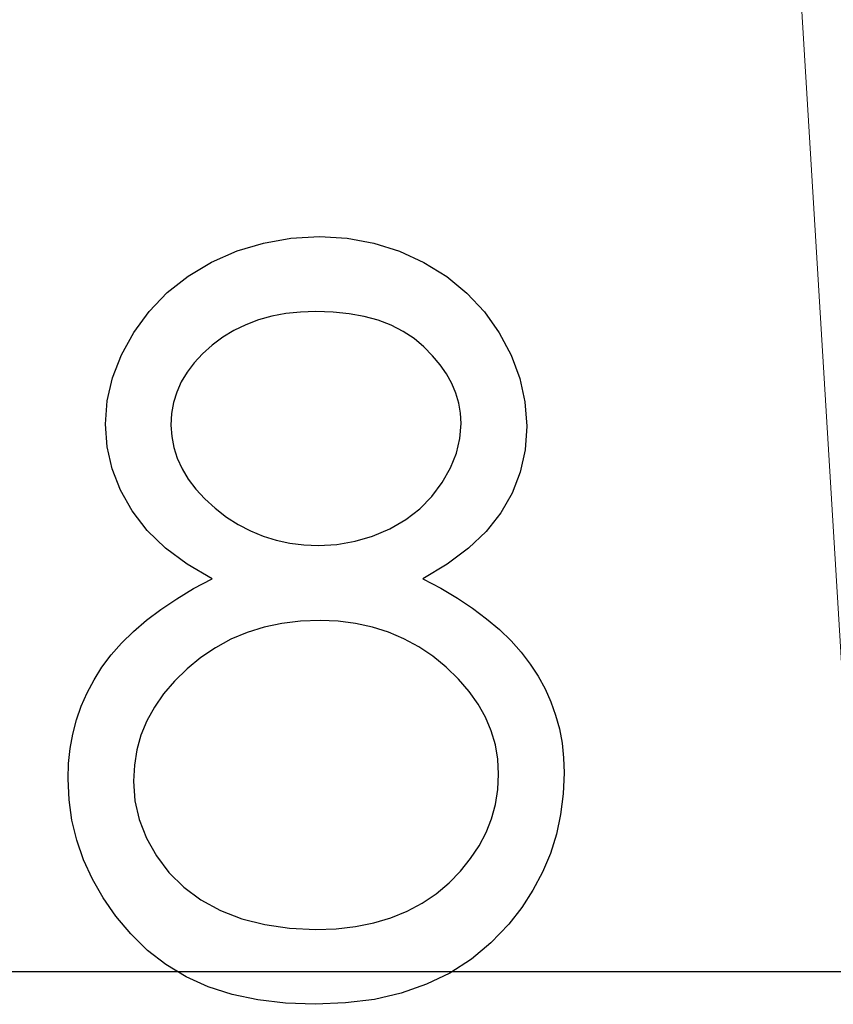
# Model space of a CAD drawing. Header units: millimetres. Extents: x 0 to 163, y 0 to 120.
# Tile 16 of 29: x 65.8 to 69.7, y 84.56 to 89.28. Entities that reach past the tile are written whole.
import ezdxf

# ---------------------------------------------------------------- set-up
doc = ezdxf.new("R2010")
doc.units = ezdxf.units.MM
doc.header["$LTSCALE"] = 0.5

msp = doc.modelspace()

# ---------------------------------------------------------------- linework, layer by layer
at = {"color": 7, "linetype": 'Continuous'}
for p in [(61.5955, 84.7164), (63.0122, 84.7164), (63.0122, 84.7164), (63.0122, 84.7164), (63.0122, 84.7164), (63.0122, 84.7164), (63.0122, 84.7164), (63.0122, 84.7164), (63.0122, 84.7164), (63.0122, 84.7164), (63.0122, 84.7164), (63.0122, 84.7164), (63.0122, 84.7164)]:
    msp.add_line(p, (146.2995, 84.7164), dxfattribs=at)
at = {"color": 7, "linetype": 'Continuous', "lineweight": 15, "flags": 128}
msp.add_lwpolyline([(69.5228, 89.714), (69.793, 85.2765), (69.8308, 84.7134)], dxfattribs=at)
at = {"color": 7, "linetype": 'Continuous', "flags": 128}
for points in [[(67.7302, 86.5989), (67.8157, 86.5534), (67.895, 86.5064), (67.9679, 86.4573), (68.0352, 86.4075), (68.0969, 86.3556), (68.1523, 86.3017), (68.2013, 86.247), (68.2448, 86.1902), (68.2827, 86.132), (68.3156, 86.0717), (68.3437, 86.0093), (68.3661, 85.9455), (68.3843, 85.8789), (68.397, 85.8109), (68.404, 85.7408), (68.4068, 85.6685), (68.4068, 85.6685), (68.4026, 85.5676), (68.3899, 85.4694), (68.3696, 85.3741), (68.3409, 85.2822), (68.303, 85.1925), (68.2574, 85.1069), (68.2041, 85.0235), (68.1417, 84.9436), (68.1417, 84.9436), (68.0562, 84.8538), (67.9623, 84.7753), (67.8592, 84.7094), (67.747, 84.6554), (67.6264, 84.6134), (67.4974, 84.5832), (67.3593, 84.5657), (67.2128, 84.5594), (67.2128, 84.5594), (67.0718, 84.565), (66.9393, 84.5804), (66.8152, 84.607), (66.7009, 84.6435), (66.5944, 84.6912), (66.4976, 84.7494), (66.4093, 84.8174), (66.3293, 84.8966), (66.2585, 84.9821), (66.1975, 85.0698), (66.1464, 85.1595), (66.1036, 85.2514), (66.0706, 85.3453), (66.0475, 85.4414), (66.0335, 85.5395), (66.0286, 85.6398), (66.0286, 85.6398), (66.0314, 85.7134), (66.0391, 85.7849), (66.0517, 85.8543), (66.0692, 85.9224), (66.0924, 85.9883), (66.1204, 86.0521), (66.1534, 86.1145), (66.1912, 86.1748), (66.2354, 86.2336), (66.2852, 86.2904), (66.342, 86.3458), (66.4051, 86.3998), (66.4738, 86.4524), (66.5495, 86.5029), (66.6308, 86.552), (66.7192, 86.5989), (66.7192, 86.5989), (66.5993, 86.6683), (66.4955, 86.7462), (66.4079, 86.831), (66.3357, 86.9243), (66.2796, 87.0231), (66.2403, 87.1255), (66.2158, 87.2313), (66.2081, 87.3407), (66.2081, 87.3407), (66.2165, 87.4522), (66.2417, 87.5623), (66.2845, 87.6717), (66.3434, 87.7789), (66.4177, 87.8806), (66.5046, 87.9703), (66.6042, 88.0489), (66.7171, 88.1162), (66.8391, 88.1701), (66.966, 88.208), (67.0971, 88.2311), (67.2338, 88.2389), (67.2338, 88.2389), (67.367, 88.2311), (67.4946, 88.208), (67.6173, 88.1687), (67.7351, 88.1148), (67.8445, 88.0475), (67.9405, 87.9682), (68.0247, 87.8785), (68.0962, 87.7775), (68.1537, 87.6702), (68.1943, 87.5595), (68.2189, 87.4466), (68.2273, 87.3309), (68.2273, 87.3309), (68.2196, 87.2173), (68.1964, 87.1101), (68.1572, 87.0091), (68.1032, 86.9144), (68.0331, 86.8261), (67.9482, 86.7448), (67.8466, 86.6683), (67.7302, 86.5989)], [(67.7302, 86.5989), (67.8157, 86.5534), (67.895, 86.5064), (67.9679, 86.4573), (68.0352, 86.4075), (68.0969, 86.3556), (68.1523, 86.3017), (68.2013, 86.247), (68.2448, 86.1902), (68.2827, 86.132), (68.3156, 86.0717), (68.3437, 86.0093), (68.3661, 85.9455), (68.3843, 85.8789), (68.397, 85.8109), (68.404, 85.7408), (68.4068, 85.6685), (68.4068, 85.6685), (68.4026, 85.5676), (68.3899, 85.4694), (68.3696, 85.3741), (68.3409, 85.2822), (68.303, 85.1925), (68.2574, 85.1069), (68.2041, 85.0235), (68.1417, 84.9436), (68.1417, 84.9436), (68.0562, 84.8538), (67.9623, 84.7753), (67.8592, 84.7094), (67.747, 84.6554), (67.6264, 84.6134), (67.4974, 84.5832), (67.3593, 84.5657), (67.2128, 84.5594), (67.2128, 84.5594), (67.0718, 84.565), (66.9393, 84.5804), (66.8152, 84.607), (66.7009, 84.6435), (66.5944, 84.6912), (66.4976, 84.7494), (66.4093, 84.8174), (66.3293, 84.8966), (66.2585, 84.9821), (66.1975, 85.0698), (66.1464, 85.1595), (66.1036, 85.2514), (66.0706, 85.3453), (66.0475, 85.4414), (66.0335, 85.5395), (66.0286, 85.6398), (66.0286, 85.6398), (66.0314, 85.7134), (66.0391, 85.7849), (66.0517, 85.8543), (66.0692, 85.9224), (66.0924, 85.9883), (66.1204, 86.0521), (66.1534, 86.1145), (66.1912, 86.1748), (66.2354, 86.2336), (66.2852, 86.2904), (66.342, 86.3458), (66.4051, 86.3998), (66.4738, 86.4524), (66.5495, 86.5029), (66.6308, 86.552), (66.7192, 86.5989), (66.7192, 86.5989), (66.5993, 86.6683), (66.4955, 86.7462), (66.4079, 86.831), (66.3357, 86.9243), (66.2796, 87.0231), (66.2403, 87.1255), (66.2158, 87.2313), (66.2081, 87.3407), (66.2081, 87.3407), (66.2165, 87.4522), (66.2417, 87.5623), (66.2845, 87.6717), (66.3434, 87.7789), (66.4177, 87.8806), (66.5046, 87.9703), (66.6042, 88.0489), (66.7171, 88.1162), (66.8391, 88.1701), (66.966, 88.208), (67.0971, 88.2311), (67.2338, 88.2389), (67.2338, 88.2389), (67.367, 88.2311), (67.4946, 88.208), (67.6173, 88.1687), (67.7351, 88.1148), (67.8445, 88.0475), (67.9405, 87.9682), (68.0247, 87.8785), (68.0962, 87.7775), (68.1537, 87.6702), (68.1943, 87.5595), (68.2189, 87.4466), (68.2273, 87.3309), (68.2273, 87.3309), (68.2196, 87.2173), (68.1964, 87.1101), (68.1572, 87.0091), (68.1032, 86.9144), (68.0331, 86.8261), (67.9482, 86.7448), (67.8466, 86.6683), (67.7302, 86.5989)], [(67.7302, 86.5989), (67.8157, 86.5534), (67.895, 86.5064), (67.9679, 86.4573), (68.0352, 86.4075), (68.0969, 86.3556), (68.1523, 86.3017), (68.2013, 86.247), (68.2448, 86.1902), (68.2827, 86.132), (68.3156, 86.0717), (68.3437, 86.0093), (68.3661, 85.9455), (68.3843, 85.8789), (68.397, 85.8109), (68.404, 85.7408), (68.4068, 85.6685), (68.4068, 85.6685), (68.4026, 85.5676), (68.3899, 85.4694), (68.3696, 85.3741), (68.3409, 85.2822), (68.303, 85.1925), (68.2574, 85.1069), (68.2041, 85.0235), (68.1417, 84.9436), (68.1417, 84.9436), (68.0562, 84.8538), (67.9623, 84.7753), (67.8592, 84.7094), (67.747, 84.6554), (67.6264, 84.6134), (67.4974, 84.5832), (67.3593, 84.5657), (67.2128, 84.5594), (67.2128, 84.5594), (67.0718, 84.565), (66.9393, 84.5804), (66.8152, 84.607), (66.7009, 84.6435), (66.5944, 84.6912), (66.4976, 84.7494), (66.4093, 84.8174), (66.3293, 84.8966), (66.2585, 84.9821), (66.1975, 85.0698), (66.1464, 85.1595), (66.1036, 85.2514), (66.0706, 85.3453), (66.0475, 85.4414), (66.0335, 85.5395), (66.0286, 85.6398), (66.0286, 85.6398), (66.0314, 85.7134), (66.0391, 85.7849), (66.0517, 85.8543), (66.0692, 85.9224), (66.0924, 85.9883), (66.1204, 86.0521), (66.1534, 86.1145), (66.1912, 86.1748), (66.2354, 86.2336), (66.2852, 86.2904), (66.342, 86.3458), (66.4051, 86.3998), (66.4738, 86.4524), (66.5495, 86.5029), (66.6308, 86.552), (66.7192, 86.5989), (66.7192, 86.5989), (66.5993, 86.6683), (66.4955, 86.7462), (66.4079, 86.831), (66.3357, 86.9243), (66.2796, 87.0231), (66.2403, 87.1255), (66.2158, 87.2313), (66.2081, 87.3407), (66.2081, 87.3407), (66.2165, 87.4522), (66.2417, 87.5623), (66.2845, 87.6717), (66.3434, 87.7789), (66.4177, 87.8806), (66.5046, 87.9703), (66.6042, 88.0489), (66.7171, 88.1162), (66.8391, 88.1701), (66.966, 88.208), (67.0971, 88.2311), (67.2338, 88.2389), (67.2338, 88.2389), (67.367, 88.2311), (67.4946, 88.208), (67.6173, 88.1687), (67.7351, 88.1148), (67.8445, 88.0475), (67.9405, 87.9682), (68.0247, 87.8785), (68.0962, 87.7775), (68.1537, 87.6702), (68.1943, 87.5595), (68.2189, 87.4466), (68.2273, 87.3309), (68.2273, 87.3309), (68.2196, 87.2173), (68.1964, 87.1101), (68.1572, 87.0091), (68.1032, 86.9144), (68.0331, 86.8261), (67.9482, 86.7448), (67.8466, 86.6683), (67.7302, 86.5989)], [(67.7302, 86.5989), (67.8157, 86.5534), (67.895, 86.5064), (67.9679, 86.4573), (68.0352, 86.4075), (68.0969, 86.3556), (68.1523, 86.3017), (68.2013, 86.247), (68.2448, 86.1902), (68.2827, 86.132), (68.3156, 86.0717), (68.3437, 86.0093), (68.3661, 85.9455), (68.3843, 85.8789), (68.397, 85.8109), (68.404, 85.7408), (68.4068, 85.6685), (68.4068, 85.6685), (68.4026, 85.5676), (68.3899, 85.4694), (68.3696, 85.3741), (68.3409, 85.2822), (68.303, 85.1925), (68.2574, 85.1069), (68.2041, 85.0235), (68.1417, 84.9436), (68.1417, 84.9436), (68.0562, 84.8538), (67.9623, 84.7753), (67.8592, 84.7094), (67.747, 84.6554), (67.6264, 84.6134), (67.4974, 84.5832), (67.3593, 84.5657), (67.2128, 84.5594), (67.2128, 84.5594), (67.0718, 84.565), (66.9393, 84.5804), (66.8152, 84.607), (66.7009, 84.6435), (66.5944, 84.6912), (66.4976, 84.7494), (66.4093, 84.8174), (66.3293, 84.8966), (66.2585, 84.9821), (66.1975, 85.0698), (66.1464, 85.1595), (66.1036, 85.2514), (66.0706, 85.3453), (66.0475, 85.4414), (66.0335, 85.5395), (66.0286, 85.6398), (66.0286, 85.6398), (66.0314, 85.7134), (66.0391, 85.7849), (66.0517, 85.8543), (66.0692, 85.9224), (66.0924, 85.9883), (66.1204, 86.0521), (66.1534, 86.1145), (66.1912, 86.1748), (66.2354, 86.2336), (66.2852, 86.2904), (66.342, 86.3458), (66.4051, 86.3998), (66.4738, 86.4524), (66.5495, 86.5029), (66.6308, 86.552), (66.7192, 86.5989), (66.7192, 86.5989), (66.5993, 86.6683), (66.4955, 86.7462), (66.4079, 86.831), (66.3357, 86.9243), (66.2796, 87.0231), (66.2403, 87.1255), (66.2158, 87.2313), (66.2081, 87.3407), (66.2081, 87.3407), (66.2165, 87.4522), (66.2417, 87.5623), (66.2845, 87.6717), (66.3434, 87.7789), (66.4177, 87.8806), (66.5046, 87.9703), (66.6042, 88.0489), (66.7171, 88.1162), (66.8391, 88.1701), (66.966, 88.208), (67.0971, 88.2311), (67.2338, 88.2389), (67.2338, 88.2389), (67.367, 88.2311), (67.4946, 88.208), (67.6173, 88.1687), (67.7351, 88.1148), (67.8445, 88.0475), (67.9405, 87.9682), (68.0247, 87.8785), (68.0962, 87.7775), (68.1537, 87.6702), (68.1943, 87.5595), (68.2189, 87.4466), (68.2273, 87.3309), (68.2273, 87.3309), (68.2196, 87.2173), (68.1964, 87.1101), (68.1572, 87.0091), (68.1032, 86.9144), (68.0331, 86.8261), (67.9482, 86.7448), (67.8466, 86.6683), (67.7302, 86.5989)], [(67.7302, 86.5989), (67.8157, 86.5534), (67.895, 86.5064), (67.9679, 86.4573), (68.0352, 86.4075), (68.0969, 86.3556), (68.1523, 86.3017), (68.2013, 86.247), (68.2448, 86.1902), (68.2827, 86.132), (68.3156, 86.0717), (68.3437, 86.0093), (68.3661, 85.9455), (68.3843, 85.8789), (68.397, 85.8109), (68.404, 85.7408), (68.4068, 85.6685), (68.4068, 85.6685), (68.4026, 85.5676), (68.3899, 85.4694), (68.3696, 85.3741), (68.3409, 85.2822), (68.303, 85.1925), (68.2574, 85.1069), (68.2041, 85.0235), (68.1417, 84.9436), (68.1417, 84.9436), (68.0562, 84.8538), (67.9623, 84.7753), (67.8592, 84.7094), (67.747, 84.6554), (67.6264, 84.6134), (67.4974, 84.5832), (67.3593, 84.5657), (67.2128, 84.5594), (67.2128, 84.5594), (67.0718, 84.565), (66.9393, 84.5804), (66.8152, 84.607), (66.7009, 84.6435), (66.5944, 84.6912), (66.4976, 84.7494), (66.4093, 84.8174), (66.3293, 84.8966), (66.2585, 84.9821), (66.1975, 85.0698), (66.1464, 85.1595), (66.1036, 85.2514), (66.0706, 85.3453), (66.0475, 85.4414), (66.0335, 85.5395), (66.0286, 85.6398), (66.0286, 85.6398), (66.0314, 85.7134), (66.0391, 85.7849), (66.0517, 85.8543), (66.0692, 85.9224), (66.0924, 85.9883), (66.1204, 86.0521), (66.1534, 86.1145), (66.1912, 86.1748), (66.2354, 86.2336), (66.2852, 86.2904), (66.342, 86.3458), (66.4051, 86.3998), (66.4738, 86.4524), (66.5495, 86.5029), (66.6308, 86.552), (66.7192, 86.5989), (66.7192, 86.5989), (66.5993, 86.6683), (66.4955, 86.7462), (66.4079, 86.831), (66.3357, 86.9243), (66.2796, 87.0231), (66.2403, 87.1255), (66.2158, 87.2313), (66.2081, 87.3407), (66.2081, 87.3407), (66.2165, 87.4522), (66.2417, 87.5623), (66.2845, 87.6717), (66.3434, 87.7789), (66.4177, 87.8806), (66.5046, 87.9703), (66.6042, 88.0489), (66.7171, 88.1162), (66.8391, 88.1701), (66.966, 88.208), (67.0971, 88.2311), (67.2338, 88.2389), (67.2338, 88.2389), (67.367, 88.2311), (67.4946, 88.208), (67.6173, 88.1687), (67.7351, 88.1148), (67.8445, 88.0475), (67.9405, 87.9682), (68.0247, 87.8785), (68.0962, 87.7775), (68.1537, 87.6702), (68.1943, 87.5595), (68.2189, 87.4466), (68.2273, 87.3309), (68.2273, 87.3309), (68.2196, 87.2173), (68.1964, 87.1101), (68.1572, 87.0091), (68.1032, 86.9144), (68.0331, 86.8261), (67.9482, 86.7448), (67.8466, 86.6683), (67.7302, 86.5989)], [(67.7302, 86.5989), (67.8157, 86.5534), (67.895, 86.5064), (67.9679, 86.4573), (68.0352, 86.4075), (68.0969, 86.3556), (68.1523, 86.3017), (68.2013, 86.247), (68.2448, 86.1902), (68.2827, 86.132), (68.3156, 86.0717), (68.3437, 86.0093), (68.3661, 85.9455), (68.3843, 85.8789), (68.397, 85.8109), (68.404, 85.7408), (68.4068, 85.6685), (68.4068, 85.6685), (68.4026, 85.5676), (68.3899, 85.4694), (68.3696, 85.3741), (68.3409, 85.2822), (68.303, 85.1925), (68.2574, 85.1069), (68.2041, 85.0235), (68.1417, 84.9436), (68.1417, 84.9436), (68.0562, 84.8538), (67.9623, 84.7753), (67.8592, 84.7094), (67.747, 84.6554), (67.6264, 84.6134), (67.4974, 84.5832), (67.3593, 84.5657), (67.2128, 84.5594), (67.2128, 84.5594), (67.0718, 84.565), (66.9393, 84.5804), (66.8152, 84.607), (66.7009, 84.6435), (66.5944, 84.6912), (66.4976, 84.7494), (66.4093, 84.8174), (66.3293, 84.8966), (66.2585, 84.9821), (66.1975, 85.0698), (66.1464, 85.1595), (66.1036, 85.2514), (66.0706, 85.3453), (66.0475, 85.4414), (66.0335, 85.5395), (66.0286, 85.6398), (66.0286, 85.6398), (66.0314, 85.7134), (66.0391, 85.7849), (66.0517, 85.8543), (66.0692, 85.9224), (66.0924, 85.9883), (66.1204, 86.0521), (66.1534, 86.1145), (66.1912, 86.1748), (66.2354, 86.2336), (66.2852, 86.2904), (66.342, 86.3458), (66.4051, 86.3998), (66.4738, 86.4524), (66.5495, 86.5029), (66.6308, 86.552), (66.7192, 86.5989), (66.7192, 86.5989), (66.5993, 86.6683), (66.4955, 86.7462), (66.4079, 86.831), (66.3357, 86.9243), (66.2796, 87.0231), (66.2403, 87.1255), (66.2158, 87.2313), (66.2081, 87.3407), (66.2081, 87.3407), (66.2165, 87.4522), (66.2417, 87.5623), (66.2845, 87.6717), (66.3434, 87.7789), (66.4177, 87.8806), (66.5046, 87.9703), (66.6042, 88.0489), (66.7171, 88.1162), (66.8391, 88.1701), (66.966, 88.208), (67.0971, 88.2311), (67.2338, 88.2389), (67.2338, 88.2389), (67.367, 88.2311), (67.4946, 88.208), (67.6173, 88.1687), (67.7351, 88.1148), (67.8445, 88.0475), (67.9405, 87.9682), (68.0247, 87.8785), (68.0962, 87.7775), (68.1537, 87.6702), (68.1943, 87.5595), (68.2189, 87.4466), (68.2273, 87.3309), (68.2273, 87.3309), (68.2196, 87.2173), (68.1964, 87.1101), (68.1572, 87.0091), (68.1032, 86.9144), (68.0331, 86.8261), (67.9482, 86.7448), (67.8466, 86.6683), (67.7302, 86.5989)], [(67.7302, 86.5989), (67.8157, 86.5534), (67.895, 86.5064), (67.9679, 86.4573), (68.0352, 86.4075), (68.0969, 86.3556), (68.1523, 86.3017), (68.2013, 86.247), (68.2448, 86.1902), (68.2827, 86.132), (68.3156, 86.0717), (68.3437, 86.0093), (68.3661, 85.9455), (68.3843, 85.8789), (68.397, 85.8109), (68.404, 85.7408), (68.4068, 85.6685), (68.4068, 85.6685), (68.4026, 85.5676), (68.3899, 85.4694), (68.3696, 85.3741), (68.3409, 85.2822), (68.303, 85.1925), (68.2574, 85.1069), (68.2041, 85.0235), (68.1417, 84.9436), (68.1417, 84.9436), (68.0562, 84.8538), (67.9623, 84.7753), (67.8592, 84.7094), (67.747, 84.6554), (67.6264, 84.6134), (67.4974, 84.5832), (67.3593, 84.5657), (67.2128, 84.5594), (67.2128, 84.5594), (67.0718, 84.565), (66.9393, 84.5804), (66.8152, 84.607), (66.7009, 84.6435), (66.5944, 84.6912), (66.4976, 84.7494), (66.4093, 84.8174), (66.3293, 84.8966), (66.2585, 84.9821), (66.1975, 85.0698), (66.1464, 85.1595), (66.1036, 85.2514), (66.0706, 85.3453), (66.0475, 85.4414), (66.0335, 85.5395), (66.0286, 85.6398), (66.0286, 85.6398), (66.0314, 85.7134), (66.0391, 85.7849), (66.0517, 85.8543), (66.0692, 85.9224), (66.0924, 85.9883), (66.1204, 86.0521), (66.1534, 86.1145), (66.1912, 86.1748), (66.2354, 86.2336), (66.2852, 86.2904), (66.342, 86.3458), (66.4051, 86.3998), (66.4738, 86.4524), (66.5495, 86.5029), (66.6308, 86.552), (66.7192, 86.5989), (66.7192, 86.5989), (66.5993, 86.6683), (66.4955, 86.7462), (66.4079, 86.831), (66.3357, 86.9243), (66.2796, 87.0231), (66.2403, 87.1255), (66.2158, 87.2313), (66.2081, 87.3407), (66.2081, 87.3407), (66.2165, 87.4522), (66.2417, 87.5623), (66.2845, 87.6717), (66.3434, 87.7789), (66.4177, 87.8806), (66.5046, 87.9703), (66.6042, 88.0489), (66.7171, 88.1162), (66.8391, 88.1701), (66.966, 88.208), (67.0971, 88.2311), (67.2338, 88.2389), (67.2338, 88.2389), (67.367, 88.2311), (67.4946, 88.208), (67.6173, 88.1687), (67.7351, 88.1148), (67.8445, 88.0475), (67.9405, 87.9682), (68.0247, 87.8785), (68.0962, 87.7775), (68.1537, 87.6702), (68.1943, 87.5595), (68.2189, 87.4466), (68.2273, 87.3309), (68.2273, 87.3309), (68.2196, 87.2173), (68.1964, 87.1101), (68.1572, 87.0091), (68.1032, 86.9144), (68.0331, 86.8261), (67.9482, 86.7448), (67.8466, 86.6683), (67.7302, 86.5989)], [(67.7302, 86.5989), (67.8157, 86.5534), (67.895, 86.5064), (67.9679, 86.4573), (68.0352, 86.4075), (68.0969, 86.3556), (68.1523, 86.3017), (68.2013, 86.247), (68.2448, 86.1902), (68.2827, 86.132), (68.3156, 86.0717), (68.3437, 86.0093), (68.3661, 85.9455), (68.3843, 85.8789), (68.397, 85.8109), (68.404, 85.7408), (68.4068, 85.6685), (68.4068, 85.6685), (68.4026, 85.5676), (68.3899, 85.4694), (68.3696, 85.3741), (68.3409, 85.2822), (68.303, 85.1925), (68.2574, 85.1069), (68.2041, 85.0235), (68.1417, 84.9436), (68.1417, 84.9436), (68.0562, 84.8538), (67.9623, 84.7753), (67.8592, 84.7094), (67.747, 84.6554), (67.6264, 84.6134), (67.4974, 84.5832), (67.3593, 84.5657), (67.2128, 84.5594), (67.2128, 84.5594), (67.0718, 84.565), (66.9393, 84.5804), (66.8152, 84.607), (66.7009, 84.6435), (66.5944, 84.6912), (66.4976, 84.7494), (66.4093, 84.8174), (66.3293, 84.8966), (66.2585, 84.9821), (66.1975, 85.0698), (66.1464, 85.1595), (66.1036, 85.2514), (66.0706, 85.3453), (66.0475, 85.4414), (66.0335, 85.5395), (66.0286, 85.6398), (66.0286, 85.6398), (66.0314, 85.7134), (66.0391, 85.7849), (66.0517, 85.8543), (66.0692, 85.9224), (66.0924, 85.9883), (66.1204, 86.0521), (66.1534, 86.1145), (66.1912, 86.1748), (66.2354, 86.2336), (66.2852, 86.2904), (66.342, 86.3458), (66.4051, 86.3998), (66.4738, 86.4524), (66.5495, 86.5029), (66.6308, 86.552), (66.7192, 86.5989), (66.7192, 86.5989), (66.5993, 86.6683), (66.4955, 86.7462), (66.4079, 86.831), (66.3357, 86.9243), (66.2796, 87.0231), (66.2403, 87.1255), (66.2158, 87.2313), (66.2081, 87.3407), (66.2081, 87.3407), (66.2165, 87.4522), (66.2417, 87.5623), (66.2845, 87.6717), (66.3434, 87.7789), (66.4177, 87.8806), (66.5046, 87.9703), (66.6042, 88.0489), (66.7171, 88.1162), (66.8391, 88.1701), (66.966, 88.208), (67.0971, 88.2311), (67.2338, 88.2389), (67.2338, 88.2389), (67.367, 88.2311), (67.4946, 88.208), (67.6173, 88.1687), (67.7351, 88.1148), (67.8445, 88.0475), (67.9405, 87.9682), (68.0247, 87.8785), (68.0962, 87.7775), (68.1537, 87.6702), (68.1943, 87.5595), (68.2189, 87.4466), (68.2273, 87.3309), (68.2273, 87.3309), (68.2196, 87.2173), (68.1964, 87.1101), (68.1572, 87.0091), (68.1032, 86.9144), (68.0331, 86.8261), (67.9482, 86.7448), (67.8466, 86.6683), (67.7302, 86.5989)], [(67.7302, 86.5989), (67.8157, 86.5534), (67.895, 86.5064), (67.9679, 86.4573), (68.0352, 86.4075), (68.0969, 86.3556), (68.1523, 86.3017), (68.2013, 86.247), (68.2448, 86.1902), (68.2827, 86.132), (68.3156, 86.0717), (68.3437, 86.0093), (68.3661, 85.9455), (68.3843, 85.8789), (68.397, 85.8109), (68.404, 85.7408), (68.4068, 85.6685), (68.4068, 85.6685), (68.4026, 85.5676), (68.3899, 85.4694), (68.3696, 85.3741), (68.3409, 85.2822), (68.303, 85.1925), (68.2574, 85.1069), (68.2041, 85.0235), (68.1417, 84.9436), (68.1417, 84.9436), (68.0562, 84.8538), (67.9623, 84.7753), (67.8592, 84.7094), (67.747, 84.6554), (67.6264, 84.6134), (67.4974, 84.5832), (67.3593, 84.5657), (67.2128, 84.5594), (67.2128, 84.5594), (67.0718, 84.565), (66.9393, 84.5804), (66.8152, 84.607), (66.7009, 84.6435), (66.5944, 84.6912), (66.4976, 84.7494), (66.4093, 84.8174), (66.3293, 84.8966), (66.2585, 84.9821), (66.1975, 85.0698), (66.1464, 85.1595), (66.1036, 85.2514), (66.0706, 85.3453), (66.0475, 85.4414), (66.0335, 85.5395), (66.0286, 85.6398), (66.0286, 85.6398), (66.0314, 85.7134), (66.0391, 85.7849), (66.0517, 85.8543), (66.0692, 85.9224), (66.0924, 85.9883), (66.1204, 86.0521), (66.1534, 86.1145), (66.1912, 86.1748), (66.2354, 86.2336), (66.2852, 86.2904), (66.342, 86.3458), (66.4051, 86.3998), (66.4738, 86.4524), (66.5495, 86.5029), (66.6308, 86.552), (66.7192, 86.5989), (66.7192, 86.5989), (66.5993, 86.6683), (66.4955, 86.7462), (66.4079, 86.831), (66.3357, 86.9243), (66.2796, 87.0231), (66.2403, 87.1255), (66.2158, 87.2313), (66.2081, 87.3407), (66.2081, 87.3407), (66.2165, 87.4522), (66.2417, 87.5623), (66.2845, 87.6717), (66.3434, 87.7789), (66.4177, 87.8806), (66.5046, 87.9703), (66.6042, 88.0489), (66.7171, 88.1162), (66.8391, 88.1701), (66.966, 88.208), (67.0971, 88.2311), (67.2338, 88.2389), (67.2338, 88.2389), (67.367, 88.2311), (67.4946, 88.208), (67.6173, 88.1687), (67.7351, 88.1148), (67.8445, 88.0475), (67.9405, 87.9682), (68.0247, 87.8785), (68.0962, 87.7775), (68.1537, 87.6702), (68.1943, 87.5595), (68.2189, 87.4466), (68.2273, 87.3309), (68.2273, 87.3309), (68.2196, 87.2173), (68.1964, 87.1101), (68.1572, 87.0091), (68.1032, 86.9144), (68.0331, 86.8261), (67.9482, 86.7448), (67.8466, 86.6683), (67.7302, 86.5989)], [(67.2163, 87.8799), (67.1426, 87.8771), (67.0725, 87.8701), (67.0059, 87.8574), (66.9421, 87.8399), (66.8811, 87.8168), (66.8243, 87.7894), (66.7704, 87.7565), (66.7192, 87.7186), (66.6729, 87.6773), (66.6329, 87.6345), (66.5993, 87.5896), (66.5712, 87.5426), (66.5502, 87.4936), (66.5348, 87.4431), (66.525, 87.3905), (66.5222, 87.3358), (66.5222, 87.3358), (66.5257, 87.2811), (66.5355, 87.2285), (66.5516, 87.1767), (66.5754, 87.1262), (66.6049, 87.0771), (66.6413, 87.0287), (66.6841, 86.9824), (66.7339, 86.9369), (66.7879, 86.8948), (66.8447, 86.8583), (66.9029, 86.8282), (66.9639, 86.803), (67.027, 86.7833), (67.0922, 86.7693), (67.1595, 86.7609), (67.2289, 86.7581), (67.2289, 86.7581), (67.3179, 86.763), (67.4049, 86.7784), (67.489, 86.8037), (67.571, 86.8387), (67.6475, 86.8829), (67.7148, 86.9348), (67.773, 86.9937), (67.8227, 87.0603), (67.862, 87.1311), (67.8907, 87.2012), (67.9076, 87.272), (67.9132, 87.3428), (67.9132, 87.3428), (67.9104, 87.3926), (67.902, 87.441), (67.8879, 87.488), (67.8683, 87.5349), (67.8431, 87.5805), (67.8129, 87.6247), (67.7765, 87.6681), (67.7344, 87.7109), (67.6874, 87.7502), (67.6355, 87.7845), (67.578, 87.814), (67.5156, 87.8378), (67.4483, 87.856), (67.3761, 87.8694), (67.299, 87.8771), (67.2163, 87.8799)], [(67.2163, 87.8799), (67.1426, 87.8771), (67.0725, 87.8701), (67.0059, 87.8574), (66.9421, 87.8399), (66.8811, 87.8168), (66.8243, 87.7894), (66.7704, 87.7565), (66.7192, 87.7186), (66.6729, 87.6773), (66.6329, 87.6345), (66.5993, 87.5896), (66.5712, 87.5426), (66.5502, 87.4936), (66.5348, 87.4431), (66.525, 87.3905), (66.5222, 87.3358), (66.5222, 87.3358), (66.5257, 87.2811), (66.5355, 87.2285), (66.5516, 87.1767), (66.5754, 87.1262), (66.6049, 87.0771), (66.6413, 87.0287), (66.6841, 86.9824), (66.7339, 86.9369), (66.7879, 86.8948), (66.8447, 86.8583), (66.9029, 86.8282), (66.9639, 86.803), (67.027, 86.7833), (67.0922, 86.7693), (67.1595, 86.7609), (67.2289, 86.7581), (67.2289, 86.7581), (67.3179, 86.763), (67.4049, 86.7784), (67.489, 86.8037), (67.571, 86.8387), (67.6475, 86.8829), (67.7148, 86.9348), (67.773, 86.9937), (67.8227, 87.0603), (67.862, 87.1311), (67.8907, 87.2012), (67.9076, 87.272), (67.9132, 87.3428), (67.9132, 87.3428), (67.9104, 87.3926), (67.902, 87.441), (67.8879, 87.488), (67.8683, 87.5349), (67.8431, 87.5805), (67.8129, 87.6247), (67.7765, 87.6681), (67.7344, 87.7109), (67.6874, 87.7502), (67.6355, 87.7845), (67.578, 87.814), (67.5156, 87.8378), (67.4483, 87.856), (67.3761, 87.8694), (67.299, 87.8771), (67.2163, 87.8799)], [(67.2163, 87.8799), (67.1426, 87.8771), (67.0725, 87.8701), (67.0059, 87.8574), (66.9421, 87.8399), (66.8811, 87.8168), (66.8243, 87.7894), (66.7704, 87.7565), (66.7192, 87.7186), (66.6729, 87.6773), (66.6329, 87.6345), (66.5993, 87.5896), (66.5712, 87.5426), (66.5502, 87.4936), (66.5348, 87.4431), (66.525, 87.3905), (66.5222, 87.3358), (66.5222, 87.3358), (66.5257, 87.2811), (66.5355, 87.2285), (66.5516, 87.1767), (66.5754, 87.1262), (66.6049, 87.0771), (66.6413, 87.0287), (66.6841, 86.9824), (66.7339, 86.9369), (66.7879, 86.8948), (66.8447, 86.8583), (66.9029, 86.8282), (66.9639, 86.803), (67.027, 86.7833), (67.0922, 86.7693), (67.1595, 86.7609), (67.2289, 86.7581), (67.2289, 86.7581), (67.3179, 86.763), (67.4049, 86.7784), (67.489, 86.8037), (67.571, 86.8387), (67.6475, 86.8829), (67.7148, 86.9348), (67.773, 86.9937), (67.8227, 87.0603), (67.862, 87.1311), (67.8907, 87.2012), (67.9076, 87.272), (67.9132, 87.3428), (67.9132, 87.3428), (67.9104, 87.3926), (67.902, 87.441), (67.8879, 87.488), (67.8683, 87.5349), (67.8431, 87.5805), (67.8129, 87.6247), (67.7765, 87.6681), (67.7344, 87.7109), (67.6874, 87.7502), (67.6355, 87.7845), (67.578, 87.814), (67.5156, 87.8378), (67.4483, 87.856), (67.3761, 87.8694), (67.299, 87.8771), (67.2163, 87.8799)], [(67.2163, 87.8799), (67.1426, 87.8771), (67.0725, 87.8701), (67.0059, 87.8574), (66.9421, 87.8399), (66.8811, 87.8168), (66.8243, 87.7894), (66.7704, 87.7565), (66.7192, 87.7186), (66.6729, 87.6773), (66.6329, 87.6345), (66.5993, 87.5896), (66.5712, 87.5426), (66.5502, 87.4936), (66.5348, 87.4431), (66.525, 87.3905), (66.5222, 87.3358), (66.5222, 87.3358), (66.5257, 87.2811), (66.5355, 87.2285), (66.5516, 87.1767), (66.5754, 87.1262), (66.6049, 87.0771), (66.6413, 87.0287), (66.6841, 86.9824), (66.7339, 86.9369), (66.7879, 86.8948), (66.8447, 86.8583), (66.9029, 86.8282), (66.9639, 86.803), (67.027, 86.7833), (67.0922, 86.7693), (67.1595, 86.7609), (67.2289, 86.7581), (67.2289, 86.7581), (67.3179, 86.763), (67.4049, 86.7784), (67.489, 86.8037), (67.571, 86.8387), (67.6475, 86.8829), (67.7148, 86.9348), (67.773, 86.9937), (67.8227, 87.0603), (67.862, 87.1311), (67.8907, 87.2012), (67.9076, 87.272), (67.9132, 87.3428), (67.9132, 87.3428), (67.9104, 87.3926), (67.902, 87.441), (67.8879, 87.488), (67.8683, 87.5349), (67.8431, 87.5805), (67.8129, 87.6247), (67.7765, 87.6681), (67.7344, 87.7109), (67.6874, 87.7502), (67.6355, 87.7845), (67.578, 87.814), (67.5156, 87.8378), (67.4483, 87.856), (67.3761, 87.8694), (67.299, 87.8771), (67.2163, 87.8799)], [(67.2163, 87.8799), (67.1426, 87.8771), (67.0725, 87.8701), (67.0059, 87.8574), (66.9421, 87.8399), (66.8811, 87.8168), (66.8243, 87.7894), (66.7704, 87.7565), (66.7192, 87.7186), (66.6729, 87.6773), (66.6329, 87.6345), (66.5993, 87.5896), (66.5712, 87.5426), (66.5502, 87.4936), (66.5348, 87.4431), (66.525, 87.3905), (66.5222, 87.3358), (66.5222, 87.3358), (66.5257, 87.2811), (66.5355, 87.2285), (66.5516, 87.1767), (66.5754, 87.1262), (66.6049, 87.0771), (66.6413, 87.0287), (66.6841, 86.9824), (66.7339, 86.9369), (66.7879, 86.8948), (66.8447, 86.8583), (66.9029, 86.8282), (66.9639, 86.803), (67.027, 86.7833), (67.0922, 86.7693), (67.1595, 86.7609), (67.2289, 86.7581), (67.2289, 86.7581), (67.3179, 86.763), (67.4049, 86.7784), (67.489, 86.8037), (67.571, 86.8387), (67.6475, 86.8829), (67.7148, 86.9348), (67.773, 86.9937), (67.8227, 87.0603), (67.862, 87.1311), (67.8907, 87.2012), (67.9076, 87.272), (67.9132, 87.3428), (67.9132, 87.3428), (67.9104, 87.3926), (67.902, 87.441), (67.8879, 87.488), (67.8683, 87.5349), (67.8431, 87.5805), (67.8129, 87.6247), (67.7765, 87.6681), (67.7344, 87.7109), (67.6874, 87.7502), (67.6355, 87.7845), (67.578, 87.814), (67.5156, 87.8378), (67.4483, 87.856), (67.3761, 87.8694), (67.299, 87.8771), (67.2163, 87.8799)], [(67.2163, 87.8799), (67.1426, 87.8771), (67.0725, 87.8701), (67.0059, 87.8574), (66.9421, 87.8399), (66.8811, 87.8168), (66.8243, 87.7894), (66.7704, 87.7565), (66.7192, 87.7186), (66.6729, 87.6773), (66.6329, 87.6345), (66.5993, 87.5896), (66.5712, 87.5426), (66.5502, 87.4936), (66.5348, 87.4431), (66.525, 87.3905), (66.5222, 87.3358), (66.5222, 87.3358), (66.5257, 87.2811), (66.5355, 87.2285), (66.5516, 87.1767), (66.5754, 87.1262), (66.6049, 87.0771), (66.6413, 87.0287), (66.6841, 86.9824), (66.7339, 86.9369), (66.7879, 86.8948), (66.8447, 86.8583), (66.9029, 86.8282), (66.9639, 86.803), (67.027, 86.7833), (67.0922, 86.7693), (67.1595, 86.7609), (67.2289, 86.7581), (67.2289, 86.7581), (67.3179, 86.763), (67.4049, 86.7784), (67.489, 86.8037), (67.571, 86.8387), (67.6475, 86.8829), (67.7148, 86.9348), (67.773, 86.9937), (67.8227, 87.0603), (67.862, 87.1311), (67.8907, 87.2012), (67.9076, 87.272), (67.9132, 87.3428), (67.9132, 87.3428), (67.9104, 87.3926), (67.902, 87.441), (67.8879, 87.488), (67.8683, 87.5349), (67.8431, 87.5805), (67.8129, 87.6247), (67.7765, 87.6681), (67.7344, 87.7109), (67.6874, 87.7502), (67.6355, 87.7845), (67.578, 87.814), (67.5156, 87.8378), (67.4483, 87.856), (67.3761, 87.8694), (67.299, 87.8771), (67.2163, 87.8799)], [(67.2163, 87.8799), (67.1426, 87.8771), (67.0725, 87.8701), (67.0059, 87.8574), (66.9421, 87.8399), (66.8811, 87.8168), (66.8243, 87.7894), (66.7704, 87.7565), (66.7192, 87.7186), (66.6729, 87.6773), (66.6329, 87.6345), (66.5993, 87.5896), (66.5712, 87.5426), (66.5502, 87.4936), (66.5348, 87.4431), (66.525, 87.3905), (66.5222, 87.3358), (66.5222, 87.3358), (66.5257, 87.2811), (66.5355, 87.2285), (66.5516, 87.1767), (66.5754, 87.1262), (66.6049, 87.0771), (66.6413, 87.0287), (66.6841, 86.9824), (66.7339, 86.9369), (66.7879, 86.8948), (66.8447, 86.8583), (66.9029, 86.8282), (66.9639, 86.803), (67.027, 86.7833), (67.0922, 86.7693), (67.1595, 86.7609), (67.2289, 86.7581), (67.2289, 86.7581), (67.3179, 86.763), (67.4049, 86.7784), (67.489, 86.8037), (67.571, 86.8387), (67.6475, 86.8829), (67.7148, 86.9348), (67.773, 86.9937), (67.8227, 87.0603), (67.862, 87.1311), (67.8907, 87.2012), (67.9076, 87.272), (67.9132, 87.3428), (67.9132, 87.3428), (67.9104, 87.3926), (67.902, 87.441), (67.8879, 87.488), (67.8683, 87.5349), (67.8431, 87.5805), (67.8129, 87.6247), (67.7765, 87.6681), (67.7344, 87.7109), (67.6874, 87.7502), (67.6355, 87.7845), (67.578, 87.814), (67.5156, 87.8378), (67.4483, 87.856), (67.3761, 87.8694), (67.299, 87.8771), (67.2163, 87.8799)], [(67.2163, 87.8799), (67.1426, 87.8771), (67.0725, 87.8701), (67.0059, 87.8574), (66.9421, 87.8399), (66.8811, 87.8168), (66.8243, 87.7894), (66.7704, 87.7565), (66.7192, 87.7186), (66.6729, 87.6773), (66.6329, 87.6345), (66.5993, 87.5896), (66.5712, 87.5426), (66.5502, 87.4936), (66.5348, 87.4431), (66.525, 87.3905), (66.5222, 87.3358), (66.5222, 87.3358), (66.5257, 87.2811), (66.5355, 87.2285), (66.5516, 87.1767), (66.5754, 87.1262), (66.6049, 87.0771), (66.6413, 87.0287), (66.6841, 86.9824), (66.7339, 86.9369), (66.7879, 86.8948), (66.8447, 86.8583), (66.9029, 86.8282), (66.9639, 86.803), (67.027, 86.7833), (67.0922, 86.7693), (67.1595, 86.7609), (67.2289, 86.7581), (67.2289, 86.7581), (67.3179, 86.763), (67.4049, 86.7784), (67.489, 86.8037), (67.571, 86.8387), (67.6475, 86.8829), (67.7148, 86.9348), (67.773, 86.9937), (67.8227, 87.0603), (67.862, 87.1311), (67.8907, 87.2012), (67.9076, 87.272), (67.9132, 87.3428), (67.9132, 87.3428), (67.9104, 87.3926), (67.902, 87.441), (67.8879, 87.488), (67.8683, 87.5349), (67.8431, 87.5805), (67.8129, 87.6247), (67.7765, 87.6681), (67.7344, 87.7109), (67.6874, 87.7502), (67.6355, 87.7845), (67.578, 87.814), (67.5156, 87.8378), (67.4483, 87.856), (67.3761, 87.8694), (67.299, 87.8771), (67.2163, 87.8799)], [(67.2163, 87.8799), (67.1426, 87.8771), (67.0725, 87.8701), (67.0059, 87.8574), (66.9421, 87.8399), (66.8811, 87.8168), (66.8243, 87.7894), (66.7704, 87.7565), (66.7192, 87.7186), (66.6729, 87.6773), (66.6329, 87.6345), (66.5993, 87.5896), (66.5712, 87.5426), (66.5502, 87.4936), (66.5348, 87.4431), (66.525, 87.3905), (66.5222, 87.3358), (66.5222, 87.3358), (66.5257, 87.2811), (66.5355, 87.2285), (66.5516, 87.1767), (66.5754, 87.1262), (66.6049, 87.0771), (66.6413, 87.0287), (66.6841, 86.9824), (66.7339, 86.9369), (66.7879, 86.8948), (66.8447, 86.8583), (66.9029, 86.8282), (66.9639, 86.803), (67.027, 86.7833), (67.0922, 86.7693), (67.1595, 86.7609), (67.2289, 86.7581), (67.2289, 86.7581), (67.3179, 86.763), (67.4049, 86.7784), (67.489, 86.8037), (67.571, 86.8387), (67.6475, 86.8829), (67.7148, 86.9348), (67.773, 86.9937), (67.8227, 87.0603), (67.862, 87.1311), (67.8907, 87.2012), (67.9076, 87.272), (67.9132, 87.3428), (67.9132, 87.3428), (67.9104, 87.3926), (67.902, 87.441), (67.8879, 87.488), (67.8683, 87.5349), (67.8431, 87.5805), (67.8129, 87.6247), (67.7765, 87.6681), (67.7344, 87.7109), (67.6874, 87.7502), (67.6355, 87.7845), (67.578, 87.814), (67.5156, 87.8378), (67.4483, 87.856), (67.3761, 87.8694), (67.299, 87.8771), (67.2163, 87.8799)], [(67.2366, 86.3991), (67.1434, 86.3956), (67.0543, 86.3844), (66.9688, 86.3669), (66.8874, 86.3416), (66.8096, 86.3087), (66.7353, 86.2687), (66.6652, 86.2217), (66.5993, 86.1677), (66.539, 86.1089), (66.4871, 86.0479), (66.4429, 85.9841), (66.4072, 85.9181), (66.3784, 85.8494), (66.3588, 85.7786), (66.3469, 85.705), (66.3427, 85.6293), (66.3427, 85.6293), (66.3497, 85.5353), (66.37, 85.4449), (66.4044, 85.3558), (66.452, 85.2703), (66.5123, 85.1904), (66.5839, 85.121), (66.6659, 85.06), (66.7591, 85.0095), (66.8622, 84.9695), (66.9723, 84.9415), (67.0908, 84.924), (67.2163, 84.9183), (67.2163, 84.9183), (67.3144, 84.9219), (67.407, 84.9324), (67.4946, 84.9499), (67.5766, 84.9744), (67.6538, 85.0053), (67.726, 85.0438), (67.7933, 85.0887), (67.855, 85.1413), (67.9104, 85.1981), (67.9588, 85.2577), (68.0001, 85.3194), (68.0331, 85.3832), (68.059, 85.4491), (68.0779, 85.5178), (68.0892, 85.5886), (68.0927, 85.6622), (68.0927, 85.6622), (68.0885, 85.7337), (68.0772, 85.8025), (68.0576, 85.8698), (68.0303, 85.935), (67.9945, 85.9981), (67.9517, 86.0591), (67.9006, 86.118), (67.8417, 86.1748), (67.7772, 86.2273), (67.7099, 86.2729), (67.639, 86.3115), (67.5647, 86.343), (67.4876, 86.3676), (67.407, 86.3851), (67.3235, 86.3956), (67.2366, 86.3991)], [(67.2366, 86.3991), (67.1434, 86.3956), (67.0543, 86.3844), (66.9688, 86.3669), (66.8874, 86.3416), (66.8096, 86.3087), (66.7353, 86.2687), (66.6652, 86.2217), (66.5993, 86.1677), (66.539, 86.1089), (66.4871, 86.0479), (66.4429, 85.9841), (66.4072, 85.9181), (66.3784, 85.8494), (66.3588, 85.7786), (66.3469, 85.705), (66.3427, 85.6293), (66.3427, 85.6293), (66.3497, 85.5353), (66.37, 85.4449), (66.4044, 85.3558), (66.452, 85.2703), (66.5123, 85.1904), (66.5839, 85.121), (66.6659, 85.06), (66.7591, 85.0095), (66.8622, 84.9695), (66.9723, 84.9415), (67.0908, 84.924), (67.2163, 84.9183), (67.2163, 84.9183), (67.3144, 84.9219), (67.407, 84.9324), (67.4946, 84.9499), (67.5766, 84.9744), (67.6538, 85.0053), (67.726, 85.0438), (67.7933, 85.0887), (67.855, 85.1413), (67.9104, 85.1981), (67.9588, 85.2577), (68.0001, 85.3194), (68.0331, 85.3832), (68.059, 85.4491), (68.0779, 85.5178), (68.0892, 85.5886), (68.0927, 85.6622), (68.0927, 85.6622), (68.0885, 85.7337), (68.0772, 85.8025), (68.0576, 85.8698), (68.0303, 85.935), (67.9945, 85.9981), (67.9517, 86.0591), (67.9006, 86.118), (67.8417, 86.1748), (67.7772, 86.2273), (67.7099, 86.2729), (67.639, 86.3115), (67.5647, 86.343), (67.4876, 86.3676), (67.407, 86.3851), (67.3235, 86.3956), (67.2366, 86.3991)], [(67.2366, 86.3991), (67.1434, 86.3956), (67.0543, 86.3844), (66.9688, 86.3669), (66.8874, 86.3416), (66.8096, 86.3087), (66.7353, 86.2687), (66.6652, 86.2217), (66.5993, 86.1677), (66.539, 86.1089), (66.4871, 86.0479), (66.4429, 85.9841), (66.4072, 85.9181), (66.3784, 85.8494), (66.3588, 85.7786), (66.3469, 85.705), (66.3427, 85.6293), (66.3427, 85.6293), (66.3497, 85.5353), (66.37, 85.4449), (66.4044, 85.3558), (66.452, 85.2703), (66.5123, 85.1904), (66.5839, 85.121), (66.6659, 85.06), (66.7591, 85.0095), (66.8622, 84.9695), (66.9723, 84.9415), (67.0908, 84.924), (67.2163, 84.9183), (67.2163, 84.9183), (67.3144, 84.9219), (67.407, 84.9324), (67.4946, 84.9499), (67.5766, 84.9744), (67.6538, 85.0053), (67.726, 85.0438), (67.7933, 85.0887), (67.855, 85.1413), (67.9104, 85.1981), (67.9588, 85.2577), (68.0001, 85.3194), (68.0331, 85.3832), (68.059, 85.4491), (68.0779, 85.5178), (68.0892, 85.5886), (68.0927, 85.6622), (68.0927, 85.6622), (68.0885, 85.7337), (68.0772, 85.8025), (68.0576, 85.8698), (68.0303, 85.935), (67.9945, 85.9981), (67.9517, 86.0591), (67.9006, 86.118), (67.8417, 86.1748), (67.7772, 86.2273), (67.7099, 86.2729), (67.639, 86.3115), (67.5647, 86.343), (67.4876, 86.3676), (67.407, 86.3851), (67.3235, 86.3956), (67.2366, 86.3991)], [(67.2366, 86.3991), (67.1434, 86.3956), (67.0543, 86.3844), (66.9688, 86.3669), (66.8874, 86.3416), (66.8096, 86.3087), (66.7353, 86.2687), (66.6652, 86.2217), (66.5993, 86.1677), (66.539, 86.1089), (66.4871, 86.0479), (66.4429, 85.9841), (66.4072, 85.9181), (66.3784, 85.8494), (66.3588, 85.7786), (66.3469, 85.705), (66.3427, 85.6293), (66.3427, 85.6293), (66.3497, 85.5353), (66.37, 85.4449), (66.4044, 85.3558), (66.452, 85.2703), (66.5123, 85.1904), (66.5839, 85.121), (66.6659, 85.06), (66.7591, 85.0095), (66.8622, 84.9695), (66.9723, 84.9415), (67.0908, 84.924), (67.2163, 84.9183), (67.2163, 84.9183), (67.3144, 84.9219), (67.407, 84.9324), (67.4946, 84.9499), (67.5766, 84.9744), (67.6538, 85.0053), (67.726, 85.0438), (67.7933, 85.0887), (67.855, 85.1413), (67.9104, 85.1981), (67.9588, 85.2577), (68.0001, 85.3194), (68.0331, 85.3832), (68.059, 85.4491), (68.0779, 85.5178), (68.0892, 85.5886), (68.0927, 85.6622), (68.0927, 85.6622), (68.0885, 85.7337), (68.0772, 85.8025), (68.0576, 85.8698), (68.0303, 85.935), (67.9945, 85.9981), (67.9517, 86.0591), (67.9006, 86.118), (67.8417, 86.1748), (67.7772, 86.2273), (67.7099, 86.2729), (67.639, 86.3115), (67.5647, 86.343), (67.4876, 86.3676), (67.407, 86.3851), (67.3235, 86.3956), (67.2366, 86.3991)], [(67.2366, 86.3991), (67.1434, 86.3956), (67.0543, 86.3844), (66.9688, 86.3669), (66.8874, 86.3416), (66.8096, 86.3087), (66.7353, 86.2687), (66.6652, 86.2217), (66.5993, 86.1677), (66.539, 86.1089), (66.4871, 86.0479), (66.4429, 85.9841), (66.4072, 85.9181), (66.3784, 85.8494), (66.3588, 85.7786), (66.3469, 85.705), (66.3427, 85.6293), (66.3427, 85.6293), (66.3497, 85.5353), (66.37, 85.4449), (66.4044, 85.3558), (66.452, 85.2703), (66.5123, 85.1904), (66.5839, 85.121), (66.6659, 85.06), (66.7591, 85.0095), (66.8622, 84.9695), (66.9723, 84.9415), (67.0908, 84.924), (67.2163, 84.9183), (67.2163, 84.9183), (67.3144, 84.9219), (67.407, 84.9324), (67.4946, 84.9499), (67.5766, 84.9744), (67.6538, 85.0053), (67.726, 85.0438), (67.7933, 85.0887), (67.855, 85.1413), (67.9104, 85.1981), (67.9588, 85.2577), (68.0001, 85.3194), (68.0331, 85.3832), (68.059, 85.4491), (68.0779, 85.5178), (68.0892, 85.5886), (68.0927, 85.6622), (68.0927, 85.6622), (68.0885, 85.7337), (68.0772, 85.8025), (68.0576, 85.8698), (68.0303, 85.935), (67.9945, 85.9981), (67.9517, 86.0591), (67.9006, 86.118), (67.8417, 86.1748), (67.7772, 86.2273), (67.7099, 86.2729), (67.639, 86.3115), (67.5647, 86.343), (67.4876, 86.3676), (67.407, 86.3851), (67.3235, 86.3956), (67.2366, 86.3991)], [(67.2366, 86.3991), (67.1434, 86.3956), (67.0543, 86.3844), (66.9688, 86.3669), (66.8874, 86.3416), (66.8096, 86.3087), (66.7353, 86.2687), (66.6652, 86.2217), (66.5993, 86.1677), (66.539, 86.1089), (66.4871, 86.0479), (66.4429, 85.9841), (66.4072, 85.9181), (66.3784, 85.8494), (66.3588, 85.7786), (66.3469, 85.705), (66.3427, 85.6293), (66.3427, 85.6293), (66.3497, 85.5353), (66.37, 85.4449), (66.4044, 85.3558), (66.452, 85.2703), (66.5123, 85.1904), (66.5839, 85.121), (66.6659, 85.06), (66.7591, 85.0095), (66.8622, 84.9695), (66.9723, 84.9415), (67.0908, 84.924), (67.2163, 84.9183), (67.2163, 84.9183), (67.3144, 84.9219), (67.407, 84.9324), (67.4946, 84.9499), (67.5766, 84.9744), (67.6538, 85.0053), (67.726, 85.0438), (67.7933, 85.0887), (67.855, 85.1413), (67.9104, 85.1981), (67.9588, 85.2577), (68.0001, 85.3194), (68.0331, 85.3832), (68.059, 85.4491), (68.0779, 85.5178), (68.0892, 85.5886), (68.0927, 85.6622), (68.0927, 85.6622), (68.0885, 85.7337), (68.0772, 85.8025), (68.0576, 85.8698), (68.0303, 85.935), (67.9945, 85.9981), (67.9517, 86.0591), (67.9006, 86.118), (67.8417, 86.1748), (67.7772, 86.2273), (67.7099, 86.2729), (67.639, 86.3115), (67.5647, 86.343), (67.4876, 86.3676), (67.407, 86.3851), (67.3235, 86.3956), (67.2366, 86.3991)], [(67.2366, 86.3991), (67.1434, 86.3956), (67.0543, 86.3844), (66.9688, 86.3669), (66.8874, 86.3416), (66.8096, 86.3087), (66.7353, 86.2687), (66.6652, 86.2217), (66.5993, 86.1677), (66.539, 86.1089), (66.4871, 86.0479), (66.4429, 85.9841), (66.4072, 85.9181), (66.3784, 85.8494), (66.3588, 85.7786), (66.3469, 85.705), (66.3427, 85.6293), (66.3427, 85.6293), (66.3497, 85.5353), (66.37, 85.4449), (66.4044, 85.3558), (66.452, 85.2703), (66.5123, 85.1904), (66.5839, 85.121), (66.6659, 85.06), (66.7591, 85.0095), (66.8622, 84.9695), (66.9723, 84.9415), (67.0908, 84.924), (67.2163, 84.9183), (67.2163, 84.9183), (67.3144, 84.9219), (67.407, 84.9324), (67.4946, 84.9499), (67.5766, 84.9744), (67.6538, 85.0053), (67.726, 85.0438), (67.7933, 85.0887), (67.855, 85.1413), (67.9104, 85.1981), (67.9588, 85.2577), (68.0001, 85.3194), (68.0331, 85.3832), (68.059, 85.4491), (68.0779, 85.5178), (68.0892, 85.5886), (68.0927, 85.6622), (68.0927, 85.6622), (68.0885, 85.7337), (68.0772, 85.8025), (68.0576, 85.8698), (68.0303, 85.935), (67.9945, 85.9981), (67.9517, 86.0591), (67.9006, 86.118), (67.8417, 86.1748), (67.7772, 86.2273), (67.7099, 86.2729), (67.639, 86.3115), (67.5647, 86.343), (67.4876, 86.3676), (67.407, 86.3851), (67.3235, 86.3956), (67.2366, 86.3991)], [(67.2366, 86.3991), (67.1434, 86.3956), (67.0543, 86.3844), (66.9688, 86.3669), (66.8874, 86.3416), (66.8096, 86.3087), (66.7353, 86.2687), (66.6652, 86.2217), (66.5993, 86.1677), (66.539, 86.1089), (66.4871, 86.0479), (66.4429, 85.9841), (66.4072, 85.9181), (66.3784, 85.8494), (66.3588, 85.7786), (66.3469, 85.705), (66.3427, 85.6293), (66.3427, 85.6293), (66.3497, 85.5353), (66.37, 85.4449), (66.4044, 85.3558), (66.452, 85.2703), (66.5123, 85.1904), (66.5839, 85.121), (66.6659, 85.06), (66.7591, 85.0095), (66.8622, 84.9695), (66.9723, 84.9415), (67.0908, 84.924), (67.2163, 84.9183), (67.2163, 84.9183), (67.3144, 84.9219), (67.407, 84.9324), (67.4946, 84.9499), (67.5766, 84.9744), (67.6538, 85.0053), (67.726, 85.0438), (67.7933, 85.0887), (67.855, 85.1413), (67.9104, 85.1981), (67.9588, 85.2577), (68.0001, 85.3194), (68.0331, 85.3832), (68.059, 85.4491), (68.0779, 85.5178), (68.0892, 85.5886), (68.0927, 85.6622), (68.0927, 85.6622), (68.0885, 85.7337), (68.0772, 85.8025), (68.0576, 85.8698), (68.0303, 85.935), (67.9945, 85.9981), (67.9517, 86.0591), (67.9006, 86.118), (67.8417, 86.1748), (67.7772, 86.2273), (67.7099, 86.2729), (67.639, 86.3115), (67.5647, 86.343), (67.4876, 86.3676), (67.407, 86.3851), (67.3235, 86.3956), (67.2366, 86.3991)], [(67.2366, 86.3991), (67.1434, 86.3956), (67.0543, 86.3844), (66.9688, 86.3669), (66.8874, 86.3416), (66.8096, 86.3087), (66.7353, 86.2687), (66.6652, 86.2217), (66.5993, 86.1677), (66.539, 86.1089), (66.4871, 86.0479), (66.4429, 85.9841), (66.4072, 85.9181), (66.3784, 85.8494), (66.3588, 85.7786), (66.3469, 85.705), (66.3427, 85.6293), (66.3427, 85.6293), (66.3497, 85.5353), (66.37, 85.4449), (66.4044, 85.3558), (66.452, 85.2703), (66.5123, 85.1904), (66.5839, 85.121), (66.6659, 85.06), (66.7591, 85.0095), (66.8622, 84.9695), (66.9723, 84.9415), (67.0908, 84.924), (67.2163, 84.9183), (67.2163, 84.9183), (67.3144, 84.9219), (67.407, 84.9324), (67.4946, 84.9499), (67.5766, 84.9744), (67.6538, 85.0053), (67.726, 85.0438), (67.7933, 85.0887), (67.855, 85.1413), (67.9104, 85.1981), (67.9588, 85.2577), (68.0001, 85.3194), (68.0331, 85.3832), (68.059, 85.4491), (68.0779, 85.5178), (68.0892, 85.5886), (68.0927, 85.6622), (68.0927, 85.6622), (68.0885, 85.7337), (68.0772, 85.8025), (68.0576, 85.8698), (68.0303, 85.935), (67.9945, 85.9981), (67.9517, 86.0591), (67.9006, 86.118), (67.8417, 86.1748), (67.7772, 86.2273), (67.7099, 86.2729), (67.639, 86.3115), (67.5647, 86.343), (67.4876, 86.3676), (67.407, 86.3851), (67.3235, 86.3956), (67.2366, 86.3991)]]:
    msp.add_lwpolyline(points, dxfattribs=at)

doc.saveas('drawing.dxf')
